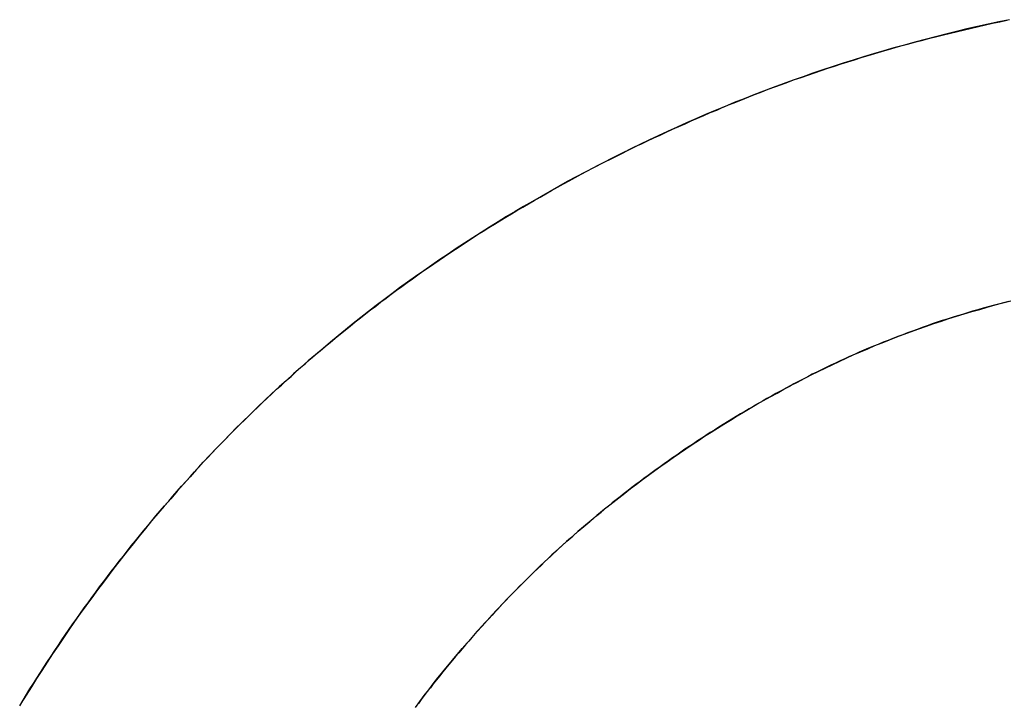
# Model space of a CAD drawing. Extents: x -4.4 to 4.4, y -6.1 to 5.8.
# Tile 67 of 157: x -1.9538 to -1.9006, y 3.5292 to 3.5661. Entities that reach past the tile are written whole.
import ezdxf

# ---------------------------------------------------------------- set-up
doc = ezdxf.new("R2010")
doc.units = 0
doc.layers.get('0').update_dxf_attribs({"linetype": 'CONTINUOUS'})

# ---------------------------------------------------------------- blocks, each defined once
blk = doc.blocks.new('*U1')
for p, q in [((-1.943872, 3.542228, 5.3045), (-1.943872, 3.542228, 5.304)), ((-1.943872, 3.542228, 5.3045), (-1.943872, 3.542228, 5.304)), ((-1.931441, 3.530257, 5.3045), (-1.931441, 3.530257, 5.304)), ((-1.931441, 3.530257, 5.3045), (-1.931441, 3.530257, 5.304))]:
    blk.add_line(p, q)
for points in [[(-1.94387, 3.54223, 5.3045), (-1.94363, 3.54248, 5.3045), (-1.94339, 3.54274, 5.3045), (-1.94315, 3.54299, 5.3045), (-1.94291, 3.54324, 5.3045), (-1.94266, 3.54349, 5.3045), (-1.94242, 3.54374, 5.3045), (-1.94217, 3.54399, 5.3045), (-1.94193, 3.54423, 5.3045), (-1.94168, 3.54448, 5.3045), (-1.94143, 3.54472, 5.3045), (-1.94118, 3.54497, 5.3045), (-1.94093, 3.54521, 5.3045), (-1.94067, 3.54545, 5.3045), (-1.94042, 3.54569, 5.3045), (-1.94017, 3.54593, 5.3045), (-1.93991, 3.54617, 5.3045), (-1.93965, 3.5464, 5.3045), (-1.93939, 3.54664, 5.3045), (-1.93913, 3.54687, 5.3045), (-1.93887, 3.54711, 5.3045), (-1.93861, 3.54734, 5.3045), (-1.93835, 3.54757, 5.3045), (-1.93809, 3.5478, 5.3045), (-1.93782, 3.54803, 5.3045), (-1.93755, 3.54825, 5.3045), (-1.93729, 3.54848, 5.3045), (-1.93702, 3.5487, 5.3045), (-1.93675, 3.54893, 5.3045), (-1.93648, 3.54915, 5.3045), (-1.93621, 3.54937, 5.3045), (-1.93593, 3.54959, 5.3045), (-1.93566, 3.54981, 5.3045), (-1.93538, 3.55003, 5.3045), (-1.93511, 3.55024, 5.3045), (-1.93483, 3.55046, 5.3045), (-1.93455, 3.55067, 5.3045), (-1.93427, 3.55089, 5.3045), (-1.93399, 3.5511, 5.3045), (-1.93371, 3.55131, 5.3045), (-1.93343, 3.55152, 5.3045), (-1.93314, 3.55173, 5.3045), (-1.93286, 3.55194, 5.3045), (-1.93257, 3.55214, 5.3045), (-1.93228, 3.55235, 5.3045), (-1.932, 3.55255, 5.3045), (-1.93171, 3.55275, 5.3045), (-1.93141, 3.55295, 5.3045), (-1.93112, 3.55315, 5.3045), (-1.93083, 3.55335, 5.3045), (-1.93054, 3.55355, 5.3045), (-1.93024, 3.55375, 5.3045), (-1.92994, 3.55394, 5.3045), (-1.92965, 3.55414, 5.3045), (-1.92935, 3.55433, 5.3045), (-1.92905, 3.55453, 5.3045), (-1.92875, 3.55472, 5.3045), (-1.92844, 3.55491, 5.3045), (-1.92814, 3.55509, 5.3045), (-1.92784, 3.55528, 5.3045), (-1.92753, 3.55547, 5.3045), (-1.92722, 3.55565, 5.3045), (-1.92692, 3.55584, 5.3045), (-1.92661, 3.55602, 5.3045), (-1.9263, 3.5562, 5.3045), (-1.92599, 3.55638, 5.3045), (-1.92567, 3.55656, 5.3045), (-1.92536, 3.55674, 5.3045), (-1.92505, 3.55692, 5.3045), (-1.92473, 3.55709, 5.3045), (-1.92441, 3.55727, 5.3045), (-1.9241, 3.55744, 5.3045), (-1.92378, 3.55762, 5.3045), (-1.92346, 3.55779, 5.3045), (-1.92314, 3.55796, 5.3045), (-1.92281, 3.55813, 5.3045), (-1.92249, 3.55829, 5.3045), (-1.92217, 3.55846, 5.3045), (-1.92184, 3.55863, 5.3045), (-1.92151, 3.55879, 5.3045), (-1.92119, 3.55895, 5.3045), (-1.92086, 3.55912, 5.3045), (-1.92053, 3.55928, 5.3045), (-1.9202, 3.55944, 5.3045), (-1.91986, 3.55959, 5.3045), (-1.91953, 3.55975, 5.3045), (-1.91919, 3.55991, 5.3045), (-1.91886, 3.56006, 5.3045), (-1.91852, 3.56022, 5.3045), (-1.91818, 3.56037, 5.3045), (-1.91784, 3.56052, 5.3045), (-1.9175, 3.56067, 5.3045), (-1.91716, 3.56082, 5.3045), (-1.91682, 3.56097, 5.3045), (-1.91648, 3.56112, 5.3045), (-1.91613, 3.56126, 5.3045), (-1.91579, 3.56141, 5.3045), (-1.91544, 3.56155, 5.3045), (-1.91509, 3.56169, 5.3045), (-1.91474, 3.56183, 5.3045), (-1.91439, 3.56197, 5.3045), (-1.91404, 3.56211, 5.3045), (-1.91369, 3.56224, 5.3045), (-1.91334, 3.56238, 5.3045), (-1.91299, 3.56251, 5.3045), (-1.91263, 3.56264, 5.3045), (-1.91228, 3.56277, 5.3045), (-1.91192, 3.5629, 5.3045), (-1.91157, 3.56302, 5.3045), (-1.91121, 3.56315, 5.3045), (-1.91085, 3.56327, 5.3045), (-1.91049, 3.56339, 5.3045), (-1.91013, 3.56352, 5.3045), (-1.90977, 3.56363, 5.3045), (-1.90941, 3.56375, 5.3045), (-1.90904, 3.56387, 5.3045), (-1.90868, 3.56398, 5.3045), (-1.90832, 3.56409, 5.3045), (-1.90795, 3.56421, 5.3045), (-1.90758, 3.56432, 5.3045), (-1.90722, 3.56442, 5.3045), (-1.90685, 3.56453, 5.3045), (-1.90648, 3.56464, 5.3045), (-1.90611, 3.56474, 5.3045), (-1.90574, 3.56484, 5.3045), (-1.90537, 3.56494, 5.3045), (-1.90499, 3.56504, 5.3045), (-1.90462, 3.56514, 5.3045), (-1.90424, 3.56524, 5.3045), (-1.90387, 3.56533, 5.3045), (-1.90349, 3.56542, 5.3045), (-1.90312, 3.56551, 5.3045), (-1.90274, 3.5656, 5.3045), (-1.90236, 3.56569, 5.3045), (-1.90198, 3.56578, 5.3045), (-1.9016, 3.56587, 5.3045), (-1.90122, 3.56595, 5.3045), (-1.90083, 3.56603, 5.3045), (-1.90045, 3.56611, 5.3045)], [(-1.90031, 3.56614, 5.304), (-1.90089, 3.56602, 5.304), (-1.90146, 3.5659, 5.304), (-1.90203, 3.56577, 5.304), (-1.90261, 3.56564, 5.304), (-1.90317, 3.5655, 5.304), (-1.90374, 3.56536, 5.304), (-1.90431, 3.56522, 5.304), (-1.90487, 3.56507, 5.304), (-1.90543, 3.56493, 5.304), (-1.90599, 3.56477, 5.304), (-1.90655, 3.56462, 5.304), (-1.9071, 3.56446, 5.304), (-1.90765, 3.56429, 5.304), (-1.9082, 3.56413, 5.304), (-1.90875, 3.56396, 5.304), (-1.9093, 3.56379, 5.304), (-1.90984, 3.56361, 5.304), (-1.91039, 3.56343, 5.304), (-1.91093, 3.56325, 5.304), (-1.91146, 3.56306, 5.304), (-1.912, 3.56287, 5.304), (-1.91254, 3.56268, 5.304), (-1.91307, 3.56248, 5.304), (-1.9136, 3.56228, 5.304), (-1.91413, 3.56208, 5.304), (-1.91465, 3.56187, 5.304), (-1.91518, 3.56166, 5.304), (-1.9157, 3.56144, 5.304), (-1.91622, 3.56123, 5.304), (-1.91674, 3.56101, 5.304), (-1.91725, 3.56078, 5.304), (-1.91776, 3.56056, 5.304), (-1.91827, 3.56033, 5.304), (-1.91878, 3.5601, 5.304), (-1.91929, 3.55987, 5.304), (-1.91979, 3.55963, 5.304), (-1.92029, 3.55939, 5.304), (-1.92079, 3.55915, 5.304), (-1.92128, 3.55891, 5.304), (-1.92177, 3.55866, 5.304), (-1.92226, 3.55841, 5.304), (-1.92275, 3.55816, 5.304), (-1.92324, 3.5579, 5.304), (-1.92372, 3.55765, 5.304), (-1.9242, 3.55739, 5.304), (-1.92467, 3.55713, 5.304), (-1.92515, 3.55686, 5.304), (-1.92562, 3.55659, 5.304), (-1.92609, 3.55632, 5.304), (-1.92656, 3.55605, 5.304), (-1.92702, 3.55578, 5.304), (-1.92748, 3.5555, 5.304), (-1.92794, 3.55522, 5.304), (-1.9284, 3.55493, 5.304), (-1.92885, 3.55465, 5.304), (-1.9293, 3.55436, 5.304), (-1.92975, 3.55407, 5.304), (-1.9302, 3.55378, 5.304), (-1.93064, 3.55348, 5.304), (-1.93109, 3.55318, 5.304), (-1.93153, 3.55288, 5.304), (-1.93196, 3.55257, 5.304), (-1.9324, 3.55227, 5.304), (-1.93283, 3.55196, 5.304), (-1.93326, 3.55165, 5.304), (-1.93368, 3.55133, 5.304), (-1.93411, 3.55101, 5.304), (-1.93453, 3.55069, 5.304), (-1.93494, 3.55037, 5.304), (-1.93536, 3.55005, 5.304), (-1.93577, 3.54972, 5.304), (-1.93619, 3.54939, 5.304), (-1.93659, 3.54906, 5.304), (-1.937, 3.54872, 5.304), (-1.9374, 3.54838, 5.304), (-1.9378, 3.54804, 5.304), (-1.9382, 3.5477, 5.304), (-1.9386, 3.54735, 5.304), (-1.93899, 3.547, 5.304), (-1.93938, 3.54665, 5.304), (-1.93977, 3.5463, 5.304), (-1.94016, 3.54594, 5.304), (-1.94054, 3.54558, 5.304), (-1.94092, 3.54522, 5.304), (-1.9413, 3.54485, 5.304), (-1.94167, 3.54449, 5.304), (-1.94205, 3.54412, 5.304), (-1.94242, 3.54374, 5.304), (-1.94278, 3.54337, 5.304), (-1.94315, 3.54299, 5.304), (-1.94351, 3.54261, 5.304), (-1.94387, 3.54223, 5.304)], [(-1.90031, 3.56614, 5.304), (-1.90089, 3.56602, 5.304), (-1.90146, 3.5659, 5.304), (-1.90203, 3.56577, 5.304), (-1.90261, 3.56564, 5.304), (-1.90317, 3.5655, 5.304), (-1.90374, 3.56536, 5.304), (-1.90431, 3.56522, 5.304), (-1.90487, 3.56507, 5.304), (-1.90543, 3.56493, 5.304), (-1.90599, 3.56477, 5.304), (-1.90655, 3.56462, 5.304), (-1.9071, 3.56446, 5.304), (-1.90765, 3.56429, 5.304), (-1.9082, 3.56413, 5.304), (-1.90875, 3.56396, 5.304), (-1.9093, 3.56379, 5.304), (-1.90984, 3.56361, 5.304), (-1.91039, 3.56343, 5.304), (-1.91093, 3.56325, 5.304), (-1.91146, 3.56306, 5.304), (-1.912, 3.56287, 5.304), (-1.91254, 3.56268, 5.304), (-1.91307, 3.56248, 5.304), (-1.9136, 3.56228, 5.304), (-1.91413, 3.56208, 5.304), (-1.91465, 3.56187, 5.304), (-1.91518, 3.56166, 5.304), (-1.9157, 3.56144, 5.304), (-1.91622, 3.56123, 5.304), (-1.91674, 3.56101, 5.304), (-1.91725, 3.56078, 5.304), (-1.91776, 3.56056, 5.304), (-1.91827, 3.56033, 5.304), (-1.91878, 3.5601, 5.304), (-1.91929, 3.55987, 5.304), (-1.91979, 3.55963, 5.304), (-1.92029, 3.55939, 5.304), (-1.92079, 3.55915, 5.304), (-1.92128, 3.55891, 5.304), (-1.92177, 3.55866, 5.304), (-1.92226, 3.55841, 5.304), (-1.92275, 3.55816, 5.304), (-1.92324, 3.5579, 5.304), (-1.92372, 3.55765, 5.304), (-1.9242, 3.55739, 5.304), (-1.92467, 3.55713, 5.304), (-1.92515, 3.55686, 5.304), (-1.92562, 3.55659, 5.304), (-1.92609, 3.55632, 5.304), (-1.92656, 3.55605, 5.304), (-1.92702, 3.55578, 5.304), (-1.92748, 3.5555, 5.304), (-1.92794, 3.55522, 5.304), (-1.9284, 3.55493, 5.304), (-1.92885, 3.55465, 5.304), (-1.9293, 3.55436, 5.304), (-1.92975, 3.55407, 5.304), (-1.9302, 3.55378, 5.304), (-1.93064, 3.55348, 5.304), (-1.93109, 3.55318, 5.304), (-1.93153, 3.55288, 5.304), (-1.93196, 3.55257, 5.304), (-1.9324, 3.55227, 5.304), (-1.93283, 3.55196, 5.304), (-1.93326, 3.55165, 5.304), (-1.93368, 3.55133, 5.304), (-1.93411, 3.55101, 5.304), (-1.93453, 3.55069, 5.304), (-1.93494, 3.55037, 5.304), (-1.93536, 3.55005, 5.304), (-1.93577, 3.54972, 5.304), (-1.93619, 3.54939, 5.304), (-1.93659, 3.54906, 5.304), (-1.937, 3.54872, 5.304), (-1.9374, 3.54838, 5.304), (-1.9378, 3.54804, 5.304), (-1.9382, 3.5477, 5.304), (-1.9386, 3.54735, 5.304), (-1.93899, 3.547, 5.304), (-1.93938, 3.54665, 5.304), (-1.93977, 3.5463, 5.304), (-1.94016, 3.54594, 5.304), (-1.94054, 3.54558, 5.304), (-1.94092, 3.54522, 5.304), (-1.9413, 3.54485, 5.304), (-1.94167, 3.54449, 5.304), (-1.94205, 3.54412, 5.304), (-1.94242, 3.54374, 5.304), (-1.94278, 3.54337, 5.304), (-1.94315, 3.54299, 5.304), (-1.94351, 3.54261, 5.304), (-1.94387, 3.54223, 5.304)], [(-1.94387, 3.54223, 5.3045), (-1.94363, 3.54248, 5.3045), (-1.94339, 3.54274, 5.3045), (-1.94315, 3.54299, 5.3045), (-1.94291, 3.54324, 5.3045), (-1.94266, 3.54349, 5.3045), (-1.94242, 3.54374, 5.3045), (-1.94217, 3.54399, 5.3045), (-1.94193, 3.54423, 5.3045), (-1.94168, 3.54448, 5.3045), (-1.94143, 3.54472, 5.3045), (-1.94118, 3.54497, 5.3045), (-1.94093, 3.54521, 5.3045), (-1.94067, 3.54545, 5.3045), (-1.94042, 3.54569, 5.3045), (-1.94017, 3.54593, 5.3045), (-1.93991, 3.54617, 5.3045), (-1.93965, 3.5464, 5.3045), (-1.93939, 3.54664, 5.3045), (-1.93913, 3.54687, 5.3045), (-1.93887, 3.54711, 5.3045), (-1.93861, 3.54734, 5.3045), (-1.93835, 3.54757, 5.3045), (-1.93809, 3.5478, 5.3045), (-1.93782, 3.54803, 5.3045), (-1.93755, 3.54825, 5.3045), (-1.93729, 3.54848, 5.3045), (-1.93702, 3.5487, 5.3045), (-1.93675, 3.54893, 5.3045), (-1.93648, 3.54915, 5.3045), (-1.93621, 3.54937, 5.3045), (-1.93593, 3.54959, 5.3045), (-1.93566, 3.54981, 5.3045), (-1.93538, 3.55003, 5.3045), (-1.93511, 3.55024, 5.3045), (-1.93483, 3.55046, 5.3045), (-1.93455, 3.55067, 5.3045), (-1.93427, 3.55089, 5.3045), (-1.93399, 3.5511, 5.3045), (-1.93371, 3.55131, 5.3045), (-1.93343, 3.55152, 5.3045), (-1.93314, 3.55173, 5.3045), (-1.93286, 3.55194, 5.3045), (-1.93257, 3.55214, 5.3045), (-1.93228, 3.55235, 5.3045), (-1.932, 3.55255, 5.3045), (-1.93171, 3.55275, 5.3045), (-1.93141, 3.55295, 5.3045), (-1.93112, 3.55315, 5.3045), (-1.93083, 3.55335, 5.3045), (-1.93054, 3.55355, 5.3045), (-1.93024, 3.55375, 5.3045), (-1.92994, 3.55394, 5.3045), (-1.92965, 3.55414, 5.3045), (-1.92935, 3.55433, 5.3045), (-1.92905, 3.55453, 5.3045), (-1.92875, 3.55472, 5.3045), (-1.92844, 3.55491, 5.3045), (-1.92814, 3.55509, 5.3045), (-1.92784, 3.55528, 5.3045), (-1.92753, 3.55547, 5.3045), (-1.92722, 3.55565, 5.3045), (-1.92692, 3.55584, 5.3045), (-1.92661, 3.55602, 5.3045), (-1.9263, 3.5562, 5.3045), (-1.92599, 3.55638, 5.3045), (-1.92567, 3.55656, 5.3045), (-1.92536, 3.55674, 5.3045), (-1.92505, 3.55692, 5.3045), (-1.92473, 3.55709, 5.3045), (-1.92441, 3.55727, 5.3045), (-1.9241, 3.55744, 5.3045), (-1.92378, 3.55762, 5.3045), (-1.92346, 3.55779, 5.3045), (-1.92314, 3.55796, 5.3045), (-1.92281, 3.55813, 5.3045), (-1.92249, 3.55829, 5.3045), (-1.92217, 3.55846, 5.3045), (-1.92184, 3.55863, 5.3045), (-1.92151, 3.55879, 5.3045), (-1.92119, 3.55895, 5.3045), (-1.92086, 3.55912, 5.3045), (-1.92053, 3.55928, 5.3045), (-1.9202, 3.55944, 5.3045), (-1.91986, 3.55959, 5.3045), (-1.91953, 3.55975, 5.3045), (-1.91919, 3.55991, 5.3045), (-1.91886, 3.56006, 5.3045), (-1.91852, 3.56022, 5.3045), (-1.91818, 3.56037, 5.3045), (-1.91784, 3.56052, 5.3045), (-1.9175, 3.56067, 5.3045), (-1.91716, 3.56082, 5.3045), (-1.91682, 3.56097, 5.3045), (-1.91648, 3.56112, 5.3045), (-1.91613, 3.56126, 5.3045), (-1.91579, 3.56141, 5.3045), (-1.91544, 3.56155, 5.3045), (-1.91509, 3.56169, 5.3045), (-1.91474, 3.56183, 5.3045), (-1.91439, 3.56197, 5.3045), (-1.91404, 3.56211, 5.3045), (-1.91369, 3.56224, 5.3045), (-1.91334, 3.56238, 5.3045), (-1.91299, 3.56251, 5.3045), (-1.91263, 3.56264, 5.3045), (-1.91228, 3.56277, 5.3045), (-1.91192, 3.5629, 5.3045), (-1.91157, 3.56302, 5.3045), (-1.91121, 3.56315, 5.3045), (-1.91085, 3.56327, 5.3045), (-1.91049, 3.56339, 5.3045), (-1.91013, 3.56352, 5.3045), (-1.90977, 3.56363, 5.3045), (-1.90941, 3.56375, 5.3045), (-1.90904, 3.56387, 5.3045), (-1.90868, 3.56398, 5.3045), (-1.90832, 3.56409, 5.3045), (-1.90795, 3.56421, 5.3045), (-1.90758, 3.56432, 5.3045), (-1.90722, 3.56442, 5.3045), (-1.90685, 3.56453, 5.3045), (-1.90648, 3.56464, 5.3045), (-1.90611, 3.56474, 5.3045), (-1.90574, 3.56484, 5.3045), (-1.90537, 3.56494, 5.3045), (-1.90499, 3.56504, 5.3045), (-1.90462, 3.56514, 5.3045), (-1.90424, 3.56524, 5.3045), (-1.90387, 3.56533, 5.3045), (-1.90349, 3.56542, 5.3045), (-1.90312, 3.56551, 5.3045), (-1.90274, 3.5656, 5.3045), (-1.90236, 3.56569, 5.3045), (-1.90198, 3.56578, 5.3045), (-1.9016, 3.56587, 5.3045), (-1.90122, 3.56595, 5.3045), (-1.90083, 3.56603, 5.3045), (-1.90045, 3.56611, 5.3045)], [(-1.90034, 3.55092, 5.3045), (-1.90063, 3.55085, 5.3045), (-1.90091, 3.55077, 5.3045), (-1.90119, 3.5507, 5.3045), (-1.90147, 3.55062, 5.3045), (-1.90174, 3.55055, 5.3045), (-1.90202, 3.55047, 5.3045), (-1.9023, 3.55039, 5.3045), (-1.90257, 3.5503, 5.3045), (-1.90285, 3.55022, 5.3045), (-1.90312, 3.55014, 5.3045), (-1.9034, 3.55005, 5.3045), (-1.90367, 3.54996, 5.3045), (-1.90394, 3.54988, 5.3045), (-1.90421, 3.54979, 5.3045), (-1.90448, 3.5497, 5.3045), (-1.90475, 3.5496, 5.3045), (-1.90502, 3.54951, 5.3045), (-1.90529, 3.54941, 5.3045), (-1.90555, 3.54932, 5.3045), (-1.90582, 3.54922, 5.3045), (-1.90608, 3.54912, 5.3045), (-1.90635, 3.54902, 5.3045), (-1.90661, 3.54892, 5.3045), (-1.90687, 3.54881, 5.3045), (-1.90714, 3.54871, 5.3045), (-1.9074, 3.5486, 5.3045), (-1.90766, 3.5485, 5.3045), (-1.90792, 3.54839, 5.3045), (-1.90818, 3.54828, 5.3045), (-1.90843, 3.54817, 5.3045), (-1.90869, 3.54805, 5.3045), (-1.90895, 3.54794, 5.3045), (-1.9092, 3.54782, 5.3045), (-1.90946, 3.54771, 5.3045), (-1.90971, 3.54759, 5.3045), (-1.90996, 3.54747, 5.3045), (-1.91021, 3.54735, 5.3045), (-1.91047, 3.54723, 5.3045), (-1.91072, 3.5471, 5.3045), (-1.91097, 3.54698, 5.3045), (-1.91121, 3.54685, 5.3045), (-1.91146, 3.54672, 5.3045), (-1.91171, 3.54659, 5.3045), (-1.91196, 3.54646, 5.3045), (-1.9122, 3.54633, 5.3045), (-1.91245, 3.5462, 5.3045), (-1.91269, 3.54607, 5.3045), (-1.91293, 3.54594, 5.3045), (-1.91317, 3.5458, 5.3045), (-1.91342, 3.54567, 5.3045), (-1.91366, 3.54553, 5.3045), (-1.9139, 3.54539, 5.3045), (-1.91413, 3.54526, 5.3045), (-1.91437, 3.54512, 5.3045), (-1.91461, 3.54498, 5.3045), (-1.91485, 3.54484, 5.3045), (-1.91508, 3.5447, 5.3045), (-1.91532, 3.54455, 5.3045), (-1.91555, 3.54441, 5.3045), (-1.91578, 3.54427, 5.3045), (-1.91602, 3.54412, 5.3045), (-1.91625, 3.54397, 5.3045), (-1.91648, 3.54383, 5.3045), (-1.91671, 3.54368, 5.3045), (-1.91694, 3.54353, 5.3045), (-1.91717, 3.54338, 5.3045), (-1.91739, 3.54323, 5.3045), (-1.91762, 3.54308, 5.3045), (-1.91785, 3.54293, 5.3045), (-1.91807, 3.54277, 5.3045), (-1.91829, 3.54262, 5.3045), (-1.91852, 3.54246, 5.3045), (-1.91874, 3.54231, 5.3045), (-1.91896, 3.54215, 5.3045), (-1.91918, 3.54199, 5.3045), (-1.9194, 3.54184, 5.3045), (-1.91962, 3.54168, 5.3045), (-1.91984, 3.54152, 5.3045), (-1.92006, 3.54136, 5.3045), (-1.92027, 3.54119, 5.3045), (-1.92049, 3.54103, 5.3045), (-1.92071, 3.54087, 5.3045), (-1.92092, 3.5407, 5.3045), (-1.92113, 3.54054, 5.3045), (-1.92135, 3.54037, 5.3045), (-1.92156, 3.5402, 5.3045), (-1.92177, 3.54003, 5.3045), (-1.92198, 3.53986, 5.3045), (-1.92219, 3.53969, 5.3045), (-1.9224, 3.53952, 5.3045), (-1.9226, 3.53935, 5.3045), (-1.92281, 3.53918, 5.3045), (-1.92302, 3.539, 5.3045), (-1.92322, 3.53883, 5.3045), (-1.92343, 3.53865, 5.3045), (-1.92363, 3.53848, 5.3045), (-1.92383, 3.5383, 5.3045), (-1.92403, 3.53812, 5.3045), (-1.92424, 3.53794, 5.3045), (-1.92444, 3.53776, 5.3045), (-1.92464, 3.53758, 5.3045), (-1.92483, 3.5374, 5.3045), (-1.92503, 3.53722, 5.3045), (-1.92523, 3.53703, 5.3045), (-1.92543, 3.53685, 5.3045), (-1.92562, 3.53666, 5.3045), (-1.92582, 3.53648, 5.3045), (-1.92601, 3.53629, 5.3045), (-1.9262, 3.5361, 5.3045), (-1.92639, 3.53591, 5.3045), (-1.92659, 3.53572, 5.3045), (-1.92678, 3.53553, 5.3045), (-1.92697, 3.53534, 5.3045), (-1.92715, 3.53515, 5.3045), (-1.92734, 3.53495, 5.3045), (-1.92753, 3.53476, 5.3045), (-1.92772, 3.53456, 5.3045), (-1.9279, 3.53437, 5.3045), (-1.92809, 3.53417, 5.3045), (-1.92827, 3.53397, 5.3045), (-1.92845, 3.53377, 5.3045), (-1.92864, 3.53358, 5.3045), (-1.92882, 3.53337, 5.3045), (-1.929, 3.53317, 5.3045), (-1.92918, 3.53297, 5.3045), (-1.92936, 3.53277, 5.3045), (-1.92953, 3.53256, 5.3045), (-1.92971, 3.53236, 5.3045), (-1.92989, 3.53215, 5.3045), (-1.93006, 3.53194, 5.3045), (-1.93024, 3.53174, 5.3045), (-1.93041, 3.53153, 5.3045), (-1.93059, 3.53132, 5.3045), (-1.93076, 3.53111, 5.3045), (-1.93093, 3.5309, 5.3045), (-1.9311, 3.53068, 5.3045), (-1.93127, 3.53047, 5.3045), (-1.93144, 3.53026, 5.3045)], [(-1.93144, 3.53026, 5.304), (-1.93119, 3.53058, 5.304), (-1.93093, 3.5309, 5.304), (-1.93067, 3.53122, 5.304), (-1.93041, 3.53153, 5.304), (-1.93015, 3.53185, 5.304), (-1.92988, 3.53216, 5.304), (-1.92962, 3.53247, 5.304), (-1.92935, 3.53277, 5.304), (-1.92908, 3.53308, 5.304), (-1.92881, 3.53338, 5.304), (-1.92854, 3.53368, 5.304), (-1.92826, 3.53398, 5.304), (-1.92798, 3.53428, 5.304), (-1.92771, 3.53458, 5.304), (-1.92743, 3.53487, 5.304), (-1.92714, 3.53516, 5.304), (-1.92686, 3.53545, 5.304), (-1.92657, 3.53574, 5.304), (-1.92628, 3.53602, 5.304), (-1.92599, 3.5363, 5.304), (-1.9257, 3.53659, 5.304), (-1.92541, 3.53687, 5.304), (-1.92511, 3.53714, 5.304), (-1.92482, 3.53742, 5.304), (-1.92452, 3.53769, 5.304), (-1.92422, 3.53796, 5.304), (-1.92391, 3.53823, 5.304), (-1.92361, 3.5385, 5.304), (-1.9233, 3.53876, 5.304), (-1.92299, 3.53902, 5.304), (-1.92268, 3.53929, 5.304), (-1.92237, 3.53954, 5.304), (-1.92206, 3.5398, 5.304), (-1.92174, 3.54006, 5.304), (-1.92142, 3.54031, 5.304), (-1.9211, 3.54056, 5.304), (-1.92078, 3.54081, 5.304), (-1.92046, 3.54105, 5.304), (-1.92013, 3.5413, 5.304), (-1.91981, 3.54154, 5.304), (-1.91948, 3.54178, 5.304), (-1.91915, 3.54202, 5.304), (-1.91881, 3.54226, 5.304), (-1.91848, 3.54249, 5.304), (-1.91814, 3.54272, 5.304), (-1.9178, 3.54295, 5.304), (-1.91746, 3.54318, 5.304), (-1.91712, 3.54341, 5.304), (-1.91678, 3.54363, 5.304), (-1.91643, 3.54386, 5.304), (-1.91609, 3.54408, 5.304), (-1.91574, 3.54429, 5.304), (-1.91538, 3.54451, 5.304), (-1.91503, 3.54473, 5.304), (-1.91468, 3.54494, 5.304), (-1.91432, 3.54515, 5.304), (-1.91396, 3.54536, 5.304), (-1.9136, 3.54556, 5.304), (-1.91324, 3.54577, 5.304), (-1.91287, 3.54597, 5.304), (-1.91251, 3.54617, 5.304), (-1.91214, 3.54637, 5.304), (-1.91177, 3.54656, 5.304), (-1.9114, 3.54676, 5.304), (-1.91103, 3.54695, 5.304), (-1.91065, 3.54713, 5.304), (-1.91027, 3.54732, 5.304), (-1.90989, 3.5475, 5.304), (-1.90951, 3.54768, 5.304), (-1.90913, 3.54786, 5.304), (-1.90875, 3.54803, 5.304), (-1.90836, 3.5482, 5.304), (-1.90797, 3.54836, 5.304), (-1.90758, 3.54853, 5.304), (-1.90719, 3.54869, 5.304), (-1.9068, 3.54885, 5.304), (-1.9064, 3.549, 5.304), (-1.906, 3.54915, 5.304), (-1.9056, 3.5493, 5.304), (-1.9052, 3.54944, 5.304), (-1.9048, 3.54959, 5.304), (-1.90439, 3.54972, 5.304), (-1.90399, 3.54986, 5.304), (-1.90358, 3.54999, 5.304), (-1.90317, 3.55012, 5.304), (-1.90276, 3.55025, 5.304), (-1.90234, 3.55037, 5.304), (-1.90192, 3.55049, 5.304), (-1.90151, 3.55061, 5.304), (-1.90109, 3.55073, 5.304), (-1.90067, 3.55084, 5.304), (-1.90024, 3.55095, 5.304)], [(-1.93144, 3.53026, 5.304), (-1.93119, 3.53058, 5.304), (-1.93093, 3.5309, 5.304), (-1.93067, 3.53122, 5.304), (-1.93041, 3.53153, 5.304), (-1.93015, 3.53185, 5.304), (-1.92988, 3.53216, 5.304), (-1.92962, 3.53247, 5.304), (-1.92935, 3.53277, 5.304), (-1.92908, 3.53308, 5.304), (-1.92881, 3.53338, 5.304), (-1.92854, 3.53368, 5.304), (-1.92826, 3.53398, 5.304), (-1.92798, 3.53428, 5.304), (-1.92771, 3.53458, 5.304), (-1.92743, 3.53487, 5.304), (-1.92714, 3.53516, 5.304), (-1.92686, 3.53545, 5.304), (-1.92657, 3.53574, 5.304), (-1.92628, 3.53602, 5.304), (-1.92599, 3.5363, 5.304), (-1.9257, 3.53659, 5.304), (-1.92541, 3.53687, 5.304), (-1.92511, 3.53714, 5.304), (-1.92482, 3.53742, 5.304), (-1.92452, 3.53769, 5.304), (-1.92422, 3.53796, 5.304), (-1.92391, 3.53823, 5.304), (-1.92361, 3.5385, 5.304), (-1.9233, 3.53876, 5.304), (-1.92299, 3.53902, 5.304), (-1.92268, 3.53929, 5.304), (-1.92237, 3.53954, 5.304), (-1.92206, 3.5398, 5.304), (-1.92174, 3.54006, 5.304), (-1.92142, 3.54031, 5.304), (-1.9211, 3.54056, 5.304), (-1.92078, 3.54081, 5.304), (-1.92046, 3.54105, 5.304), (-1.92013, 3.5413, 5.304), (-1.91981, 3.54154, 5.304), (-1.91948, 3.54178, 5.304), (-1.91915, 3.54202, 5.304), (-1.91881, 3.54226, 5.304), (-1.91848, 3.54249, 5.304), (-1.91814, 3.54272, 5.304), (-1.9178, 3.54295, 5.304), (-1.91746, 3.54318, 5.304), (-1.91712, 3.54341, 5.304), (-1.91678, 3.54363, 5.304), (-1.91643, 3.54386, 5.304), (-1.91609, 3.54408, 5.304), (-1.91574, 3.54429, 5.304), (-1.91538, 3.54451, 5.304), (-1.91503, 3.54473, 5.304), (-1.91468, 3.54494, 5.304), (-1.91432, 3.54515, 5.304), (-1.91396, 3.54536, 5.304), (-1.9136, 3.54556, 5.304), (-1.91324, 3.54577, 5.304), (-1.91287, 3.54597, 5.304), (-1.91251, 3.54617, 5.304), (-1.91214, 3.54637, 5.304), (-1.91177, 3.54656, 5.304), (-1.9114, 3.54676, 5.304), (-1.91103, 3.54695, 5.304), (-1.91065, 3.54713, 5.304), (-1.91027, 3.54732, 5.304), (-1.90989, 3.5475, 5.304), (-1.90951, 3.54768, 5.304), (-1.90913, 3.54786, 5.304), (-1.90875, 3.54803, 5.304), (-1.90836, 3.5482, 5.304), (-1.90797, 3.54836, 5.304), (-1.90758, 3.54853, 5.304), (-1.90719, 3.54869, 5.304), (-1.9068, 3.54885, 5.304), (-1.9064, 3.549, 5.304), (-1.906, 3.54915, 5.304), (-1.9056, 3.5493, 5.304), (-1.9052, 3.54944, 5.304), (-1.9048, 3.54959, 5.304), (-1.90439, 3.54972, 5.304), (-1.90399, 3.54986, 5.304), (-1.90358, 3.54999, 5.304), (-1.90317, 3.55012, 5.304), (-1.90276, 3.55025, 5.304), (-1.90234, 3.55037, 5.304), (-1.90192, 3.55049, 5.304), (-1.90151, 3.55061, 5.304), (-1.90109, 3.55073, 5.304), (-1.90067, 3.55084, 5.304), (-1.90024, 3.55095, 5.304)], [(-1.90034, 3.55092, 5.3045), (-1.90063, 3.55085, 5.3045), (-1.90091, 3.55077, 5.3045), (-1.90119, 3.5507, 5.3045), (-1.90147, 3.55062, 5.3045), (-1.90174, 3.55055, 5.3045), (-1.90202, 3.55047, 5.3045), (-1.9023, 3.55039, 5.3045), (-1.90257, 3.5503, 5.3045), (-1.90285, 3.55022, 5.3045), (-1.90312, 3.55014, 5.3045), (-1.9034, 3.55005, 5.3045), (-1.90367, 3.54996, 5.3045), (-1.90394, 3.54988, 5.3045), (-1.90421, 3.54979, 5.3045), (-1.90448, 3.5497, 5.3045), (-1.90475, 3.5496, 5.3045), (-1.90502, 3.54951, 5.3045), (-1.90529, 3.54941, 5.3045), (-1.90555, 3.54932, 5.3045), (-1.90582, 3.54922, 5.3045), (-1.90608, 3.54912, 5.3045), (-1.90635, 3.54902, 5.3045), (-1.90661, 3.54892, 5.3045), (-1.90687, 3.54881, 5.3045), (-1.90714, 3.54871, 5.3045), (-1.9074, 3.5486, 5.3045), (-1.90766, 3.5485, 5.3045), (-1.90792, 3.54839, 5.3045), (-1.90818, 3.54828, 5.3045), (-1.90843, 3.54817, 5.3045), (-1.90869, 3.54805, 5.3045), (-1.90895, 3.54794, 5.3045), (-1.9092, 3.54782, 5.3045), (-1.90946, 3.54771, 5.3045), (-1.90971, 3.54759, 5.3045), (-1.90996, 3.54747, 5.3045), (-1.91021, 3.54735, 5.3045), (-1.91047, 3.54723, 5.3045), (-1.91072, 3.5471, 5.3045), (-1.91097, 3.54698, 5.3045), (-1.91121, 3.54685, 5.3045), (-1.91146, 3.54672, 5.3045), (-1.91171, 3.54659, 5.3045), (-1.91196, 3.54646, 5.3045), (-1.9122, 3.54633, 5.3045), (-1.91245, 3.5462, 5.3045), (-1.91269, 3.54607, 5.3045), (-1.91293, 3.54594, 5.3045), (-1.91317, 3.5458, 5.3045), (-1.91342, 3.54567, 5.3045), (-1.91366, 3.54553, 5.3045), (-1.9139, 3.54539, 5.3045), (-1.91413, 3.54526, 5.3045), (-1.91437, 3.54512, 5.3045), (-1.91461, 3.54498, 5.3045), (-1.91485, 3.54484, 5.3045), (-1.91508, 3.5447, 5.3045), (-1.91532, 3.54455, 5.3045), (-1.91555, 3.54441, 5.3045), (-1.91578, 3.54427, 5.3045), (-1.91602, 3.54412, 5.3045), (-1.91625, 3.54397, 5.3045), (-1.91648, 3.54383, 5.3045), (-1.91671, 3.54368, 5.3045), (-1.91694, 3.54353, 5.3045), (-1.91717, 3.54338, 5.3045), (-1.91739, 3.54323, 5.3045), (-1.91762, 3.54308, 5.3045), (-1.91785, 3.54293, 5.3045), (-1.91807, 3.54277, 5.3045), (-1.91829, 3.54262, 5.3045), (-1.91852, 3.54246, 5.3045), (-1.91874, 3.54231, 5.3045), (-1.91896, 3.54215, 5.3045), (-1.91918, 3.54199, 5.3045), (-1.9194, 3.54184, 5.3045), (-1.91962, 3.54168, 5.3045), (-1.91984, 3.54152, 5.3045), (-1.92006, 3.54136, 5.3045), (-1.92027, 3.54119, 5.3045), (-1.92049, 3.54103, 5.3045), (-1.92071, 3.54087, 5.3045), (-1.92092, 3.5407, 5.3045), (-1.92113, 3.54054, 5.3045), (-1.92135, 3.54037, 5.3045), (-1.92156, 3.5402, 5.3045), (-1.92177, 3.54003, 5.3045), (-1.92198, 3.53986, 5.3045), (-1.92219, 3.53969, 5.3045), (-1.9224, 3.53952, 5.3045), (-1.9226, 3.53935, 5.3045), (-1.92281, 3.53918, 5.3045), (-1.92302, 3.539, 5.3045), (-1.92322, 3.53883, 5.3045), (-1.92343, 3.53865, 5.3045), (-1.92363, 3.53848, 5.3045), (-1.92383, 3.5383, 5.3045), (-1.92403, 3.53812, 5.3045), (-1.92424, 3.53794, 5.3045), (-1.92444, 3.53776, 5.3045), (-1.92464, 3.53758, 5.3045), (-1.92483, 3.5374, 5.3045), (-1.92503, 3.53722, 5.3045), (-1.92523, 3.53703, 5.3045), (-1.92543, 3.53685, 5.3045), (-1.92562, 3.53666, 5.3045), (-1.92582, 3.53648, 5.3045), (-1.92601, 3.53629, 5.3045), (-1.9262, 3.5361, 5.3045), (-1.92639, 3.53591, 5.3045), (-1.92659, 3.53572, 5.3045), (-1.92678, 3.53553, 5.3045), (-1.92697, 3.53534, 5.3045), (-1.92715, 3.53515, 5.3045), (-1.92734, 3.53495, 5.3045), (-1.92753, 3.53476, 5.3045), (-1.92772, 3.53456, 5.3045), (-1.9279, 3.53437, 5.3045), (-1.92809, 3.53417, 5.3045), (-1.92827, 3.53397, 5.3045), (-1.92845, 3.53377, 5.3045), (-1.92864, 3.53358, 5.3045), (-1.92882, 3.53337, 5.3045), (-1.929, 3.53317, 5.3045), (-1.92918, 3.53297, 5.3045), (-1.92936, 3.53277, 5.3045), (-1.92953, 3.53256, 5.3045), (-1.92971, 3.53236, 5.3045), (-1.92989, 3.53215, 5.3045), (-1.93006, 3.53194, 5.3045), (-1.93024, 3.53174, 5.3045), (-1.93041, 3.53153, 5.3045), (-1.93059, 3.53132, 5.3045), (-1.93076, 3.53111, 5.3045), (-1.93093, 3.5309, 5.3045), (-1.9311, 3.53068, 5.3045), (-1.93127, 3.53047, 5.3045), (-1.93144, 3.53026, 5.3045)], [(-1.95379, 3.52907, 5.3045), (-1.95361, 3.52938, 5.3045), (-1.95342, 3.52968, 5.3045), (-1.95324, 3.52998, 5.3045), (-1.95305, 3.53027, 5.3045), (-1.95286, 3.53057, 5.3045), (-1.95267, 3.53087, 5.3045), (-1.95248, 3.53116, 5.3045), (-1.95229, 3.53146, 5.3045), (-1.95209, 3.53175, 5.3045), (-1.9519, 3.53205, 5.3045), (-1.9517, 3.53234, 5.3045), (-1.95151, 3.53263, 5.3045), (-1.95131, 3.53292, 5.3045), (-1.95111, 3.53321, 5.3045), (-1.95091, 3.5335, 5.3045), (-1.95071, 3.53378, 5.3045), (-1.9505, 3.53407, 5.3045), (-1.9503, 3.53436, 5.3045), (-1.95009, 3.53464, 5.3045), (-1.94989, 3.53492, 5.3045), (-1.94968, 3.53521, 5.3045), (-1.94947, 3.53549, 5.3045), (-1.94926, 3.53577, 5.3045), (-1.94905, 3.53605, 5.3045), (-1.94884, 3.53633, 5.3045), (-1.94862, 3.53661, 5.3045), (-1.94841, 3.53688, 5.3045), (-1.94819, 3.53716, 5.3045), (-1.94798, 3.53743, 5.3045), (-1.94776, 3.53771, 5.3045), (-1.94754, 3.53798, 5.3045), (-1.94732, 3.53825, 5.3045), (-1.9471, 3.53853, 5.3045), (-1.94687, 3.5388, 5.3045), (-1.94665, 3.53907, 5.3045), (-1.94643, 3.53933, 5.3045), (-1.9462, 3.5396, 5.3045), (-1.94597, 3.53987, 5.3045), (-1.94574, 3.54013, 5.3045), (-1.94551, 3.5404, 5.3045), (-1.94528, 3.54066, 5.3045), (-1.94505, 3.54093, 5.3045), (-1.94482, 3.54119, 5.3045), (-1.94458, 3.54145, 5.3045), (-1.94435, 3.54171, 5.3045), (-1.94411, 3.54197, 5.3045), (-1.94387, 3.54223, 5.3045)], [(-1.94387, 3.54223, 5.304), (-1.94423, 3.54184, 5.304), (-1.94458, 3.54145, 5.304), (-1.94494, 3.54105, 5.304), (-1.94529, 3.54066, 5.304), (-1.94563, 3.54026, 5.304), (-1.94598, 3.53986, 5.304), (-1.94632, 3.53946, 5.304), (-1.94666, 3.53906, 5.304), (-1.94699, 3.53865, 5.304), (-1.94733, 3.53824, 5.304), (-1.94766, 3.53783, 5.304), (-1.94799, 3.53742, 5.304), (-1.94831, 3.53701, 5.304), (-1.94864, 3.53659, 5.304), (-1.94896, 3.53617, 5.304), (-1.94927, 3.53575, 5.304), (-1.94959, 3.53533, 5.304), (-1.9499, 3.5349, 5.304), (-1.95021, 3.53448, 5.304), (-1.95052, 3.53405, 5.304), (-1.95082, 3.53362, 5.304), (-1.95113, 3.53318, 5.304), (-1.95142, 3.53275, 5.304), (-1.95172, 3.53231, 5.304), (-1.95201, 3.53187, 5.304), (-1.95231, 3.53143, 5.304), (-1.95259, 3.53098, 5.304), (-1.95288, 3.53054, 5.304), (-1.95316, 3.53009, 5.304), (-1.95344, 3.52964, 5.304), (-1.95372, 3.52919, 5.304)], [(-1.94387, 3.54223, 5.304), (-1.94423, 3.54184, 5.304), (-1.94458, 3.54145, 5.304), (-1.94494, 3.54105, 5.304), (-1.94529, 3.54066, 5.304), (-1.94563, 3.54026, 5.304), (-1.94598, 3.53986, 5.304), (-1.94632, 3.53946, 5.304), (-1.94666, 3.53906, 5.304), (-1.94699, 3.53865, 5.304), (-1.94733, 3.53824, 5.304), (-1.94766, 3.53783, 5.304), (-1.94799, 3.53742, 5.304), (-1.94831, 3.53701, 5.304), (-1.94864, 3.53659, 5.304), (-1.94896, 3.53617, 5.304), (-1.94927, 3.53575, 5.304), (-1.94959, 3.53533, 5.304), (-1.9499, 3.5349, 5.304), (-1.95021, 3.53448, 5.304), (-1.95052, 3.53405, 5.304), (-1.95082, 3.53362, 5.304), (-1.95113, 3.53318, 5.304), (-1.95142, 3.53275, 5.304), (-1.95172, 3.53231, 5.304), (-1.95201, 3.53187, 5.304), (-1.95231, 3.53143, 5.304), (-1.95259, 3.53098, 5.304), (-1.95288, 3.53054, 5.304), (-1.95316, 3.53009, 5.304), (-1.95344, 3.52964, 5.304), (-1.95372, 3.52919, 5.304)], [(-1.95379, 3.52907, 5.3045), (-1.95361, 3.52938, 5.3045), (-1.95342, 3.52968, 5.3045), (-1.95324, 3.52998, 5.3045), (-1.95305, 3.53027, 5.3045), (-1.95286, 3.53057, 5.3045), (-1.95267, 3.53087, 5.3045), (-1.95248, 3.53116, 5.3045), (-1.95229, 3.53146, 5.3045), (-1.95209, 3.53175, 5.3045), (-1.9519, 3.53205, 5.3045), (-1.9517, 3.53234, 5.3045), (-1.95151, 3.53263, 5.3045), (-1.95131, 3.53292, 5.3045), (-1.95111, 3.53321, 5.3045), (-1.95091, 3.5335, 5.3045), (-1.95071, 3.53378, 5.3045), (-1.9505, 3.53407, 5.3045), (-1.9503, 3.53436, 5.3045), (-1.95009, 3.53464, 5.3045), (-1.94989, 3.53492, 5.3045), (-1.94968, 3.53521, 5.3045), (-1.94947, 3.53549, 5.3045), (-1.94926, 3.53577, 5.3045), (-1.94905, 3.53605, 5.3045), (-1.94884, 3.53633, 5.3045), (-1.94862, 3.53661, 5.3045), (-1.94841, 3.53688, 5.3045), (-1.94819, 3.53716, 5.3045), (-1.94798, 3.53743, 5.3045), (-1.94776, 3.53771, 5.3045), (-1.94754, 3.53798, 5.3045), (-1.94732, 3.53825, 5.3045), (-1.9471, 3.53853, 5.3045), (-1.94687, 3.5388, 5.3045), (-1.94665, 3.53907, 5.3045), (-1.94643, 3.53933, 5.3045), (-1.9462, 3.5396, 5.3045), (-1.94597, 3.53987, 5.3045), (-1.94574, 3.54013, 5.3045), (-1.94551, 3.5404, 5.3045), (-1.94528, 3.54066, 5.3045), (-1.94505, 3.54093, 5.3045), (-1.94482, 3.54119, 5.3045), (-1.94458, 3.54145, 5.3045), (-1.94435, 3.54171, 5.3045), (-1.94411, 3.54197, 5.3045), (-1.94387, 3.54223, 5.3045)], [(-1.93144, 3.53026, 5.3045), (-1.9316, 3.53005, 5.3045), (-1.93177, 3.52984, 5.3045), (-1.93193, 3.52962, 5.3045), (-1.93209, 3.52941, 5.3045), (-1.93225, 3.5292, 5.3045)], [(-1.93241, 3.52898, 5.304), (-1.93217, 3.5293, 5.304), (-1.93193, 3.52962, 5.304), (-1.93169, 3.52994, 5.304), (-1.93144, 3.53026, 5.304)], [(-1.93241, 3.52898, 5.304), (-1.93217, 3.5293, 5.304), (-1.93193, 3.52962, 5.304), (-1.93169, 3.52994, 5.304), (-1.93144, 3.53026, 5.304)], [(-1.93144, 3.53026, 5.3045), (-1.9316, 3.53005, 5.3045), (-1.93177, 3.52984, 5.3045), (-1.93193, 3.52962, 5.3045), (-1.93209, 3.52941, 5.3045), (-1.93225, 3.5292, 5.3045)]]:
    blk.add_polyline3d(points)

msp = doc.modelspace()

# ---------------------------------------------------------------- block references
msp.add_blockref('*U1', (0, 0))

doc.saveas('drawing.dxf')
